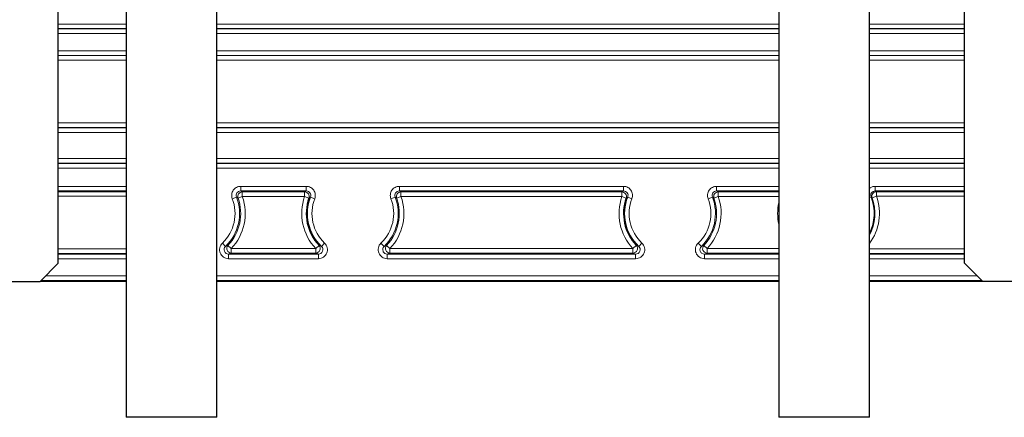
# Model space of a CAD drawing. Header units: millimetres. Extents: x 5 to 418, y 2 to 292.
# Tile 46 of 51: x 332 to 368, y 127 to 141. Entities that reach past the tile are written whole.
import ezdxf

# ---------------------------------------------------------------- set-up
doc = ezdxf.new("R2010")
doc.units = ezdxf.units.MM

msp = doc.modelspace()

# ---------------------------------------------------------------- linework, layer by layer
at = {"color": 7, "linetype": 'Continuous', "lineweight": 25}
for p, q in [((332.949, 132.3017), (332.949, 244.3017)), ((366.2823, 132.3017), (366.2823, 244.3017)), ((335.449, 141.635), (335.449, 126.635)), ((338.7823, 126.635), (338.7823, 141.635)), ((359.449, 141.635), (359.449, 126.635)), ((362.7823, 126.635), (362.7823, 141.635)), ((332.2823, 131.635), (332.949, 132.3017)), ((366.2823, 132.3017), (366.949, 131.635)), ((330.6157, 131.635), (332.2823, 131.635)), ((335.449, 131.635), (332.2823, 131.635)), ((359.449, 131.635), (338.7823, 131.635)), ((366.949, 131.635), (362.7823, 131.635)), ((368.6157, 131.635), (366.949, 131.635)), ((338.7823, 126.635), (335.449, 126.635)), ((362.7823, 126.635), (359.449, 126.635))]:
    msp.add_line(p, q, dxfattribs=at)
at = {"color": 7, "linetype": 'Continuous', "lineweight": 18}
for p, q in [((332.949, 141.1031), (335.449, 141.1031)), ((335.449, 140.9364), (332.949, 140.9364)), ((332.949, 140.9276), (335.449, 140.9276)), ((338.7823, 141.1031), (359.449, 141.1031)), ((359.449, 140.9364), (338.7823, 140.9364)), ((338.7823, 140.9276), (359.449, 140.9276)), ((362.7823, 141.1031), (366.2823, 141.1031)), ((366.2823, 140.9364), (362.7823, 140.9364)), ((362.7823, 140.9276), (366.2823, 140.9276)), ((335.449, 140.7609), (332.949, 140.7609)), ((359.449, 140.7609), (338.7823, 140.7609)), ((366.2823, 140.7609), (362.7823, 140.7609)), ((332.949, 140.1176), (335.449, 140.1176)), ((335.449, 139.951), (332.949, 139.951)), ((332.949, 139.9421), (335.449, 139.9421)), ((335.449, 139.7755), (332.949, 139.7755)), ((338.7823, 140.1176), (359.449, 140.1176)), ((359.449, 139.951), (338.7823, 139.951)), ((338.7823, 139.9421), (359.449, 139.9421)), ((359.449, 139.7755), (338.7823, 139.7755)), ((362.7823, 140.1176), (366.2823, 140.1176)), ((366.2823, 139.951), (362.7823, 139.951)), ((362.7823, 139.9421), (366.2823, 139.9421)), ((366.2823, 139.7755), (362.7823, 139.7755)), ((335.449, 137.4655), (332.949, 137.4655)), ((335.449, 137.2988), (332.949, 137.2988)), ((335.449, 137.2842), (332.949, 137.2842)), ((359.449, 137.4655), (338.7823, 137.4655)), ((359.449, 137.2988), (338.7823, 137.2988)), ((359.449, 137.2842), (338.7823, 137.2842)), ((366.2823, 137.4655), (362.7823, 137.4655)), ((366.2823, 137.2988), (362.7823, 137.2988)), ((366.2823, 137.2842), (362.7823, 137.2842)), ((335.449, 137.1176), (332.949, 137.1176)), ((359.449, 137.1176), (338.7823, 137.1176)), ((366.2823, 137.1176), (362.7823, 137.1176)), ((335.449, 136.1525), (332.949, 136.1525)), ((359.449, 136.1525), (338.7823, 136.1525)), ((366.2823, 136.1525), (362.7823, 136.1525)), ((335.449, 135.9859), (332.949, 135.9859)), ((335.449, 135.9712), (332.949, 135.9712)), ((335.449, 135.8046), (332.949, 135.8046)), ((359.449, 135.9859), (338.7823, 135.9859)), ((359.449, 135.9712), (338.7823, 135.9712)), ((359.449, 135.8046), (338.7823, 135.8046)), ((366.2823, 135.9859), (362.7823, 135.9859)), ((366.2823, 135.9712), (362.7823, 135.9712)), ((366.2823, 135.8046), (362.7823, 135.8046)), ((332.949, 135.1321), (335.449, 135.1321)), ((339.661, 135.1321), (342.0704, 135.1321)), ((339.661, 135.1321), (339.661, 134.9655)), ((342.0704, 134.9655), (342.0704, 135.1321)), ((345.4943, 135.1321), (353.737, 135.1321)), ((345.4943, 135.1321), (345.4943, 134.9655)), ((353.737, 134.9655), (353.737, 135.1321)), ((357.161, 135.1321), (359.449, 135.1321)), ((357.161, 135.1321), (357.161, 134.9655)), ((362.9943, 135.1321), (366.2823, 135.1321)), ((362.9943, 134.9655), (362.9943, 135.1321)), ((335.449, 134.9655), (332.949, 134.9655)), ((332.949, 134.9363), (335.449, 134.9363)), ((335.449, 134.7697), (332.949, 134.7697)), ((339.3502, 134.6784), (339.5056, 134.7386)), ((339.5624, 134.7027), (339.7196, 134.758)), ((342.0704, 134.9655), (339.661, 134.9655)), ((339.7196, 134.9247), (342.0118, 134.9247)), ((339.7196, 134.758), (339.7196, 134.9247)), ((342.0118, 134.758), (339.7196, 134.758)), ((342.0118, 134.9247), (342.0118, 134.758)), ((342.0118, 134.758), (342.1689, 134.7027)), ((342.2257, 134.7386), (342.3811, 134.6784)), ((345.1836, 134.6784), (345.3389, 134.7386)), ((345.3957, 134.7027), (345.5529, 134.758)), ((353.737, 134.9655), (345.4943, 134.9655)), ((345.5529, 134.9247), (353.6784, 134.9247)), ((345.5529, 134.758), (345.5529, 134.9247)), ((353.6784, 134.758), (345.5529, 134.758)), ((353.6784, 134.9247), (353.6784, 134.758)), ((353.6784, 134.758), (353.8356, 134.7027)), ((353.8924, 134.7386), (354.0478, 134.6784)), ((356.8502, 134.6784), (357.0056, 134.7386)), ((357.0624, 134.7027), (357.2196, 134.758)), ((359.449, 134.9655), (357.161, 134.9655)), ((357.2196, 134.9247), (359.449, 134.9247)), ((357.2196, 134.758), (357.2196, 134.9247)), ((359.449, 134.758), (357.2196, 134.758)), ((362.8389, 134.7386), (362.7823, 134.7167)), ((363.0364, 134.7697), (362.8797, 134.713)), ((366.2823, 134.9655), (362.9943, 134.9655)), ((363.0364, 134.9363), (366.2823, 134.9363)), ((363.0364, 134.7697), (363.0364, 134.9363)), ((366.2823, 134.7697), (363.0364, 134.7697)), ((362.7823, 134.042), (362.7823, 134.2281)), ((338.9847, 133.046), (339.0996, 132.9253)), ((339.1917, 132.9599), (339.3128, 132.8454)), ((342.4186, 132.8454), (342.5396, 132.9599)), ((342.6318, 132.9253), (342.7466, 133.046)), ((344.8181, 133.046), (344.9329, 132.9253)), ((345.025, 132.9599), (345.1461, 132.8454)), ((354.0852, 132.8454), (354.2063, 132.9599)), ((354.2984, 132.9253), (354.4133, 133.046)), ((356.4847, 133.046), (356.5996, 132.9253)), ((356.6917, 132.9599), (356.8128, 132.8454)), ((332.949, 132.8337), (335.449, 132.8337)), ((335.449, 132.6671), (332.949, 132.6671)), ((332.949, 132.6379), (335.449, 132.6379)), ((339.2144, 132.4712), (339.2144, 132.6379)), ((339.2144, 132.6379), (342.5169, 132.6379)), ((339.3128, 132.6787), (339.3128, 132.8454)), ((339.3128, 132.8454), (342.4186, 132.8454)), ((342.4186, 132.6787), (339.3128, 132.6787)), ((342.4186, 132.8454), (342.4186, 132.6787)), ((342.5169, 132.6379), (342.5169, 132.4712)), ((345.0478, 132.4712), (345.0478, 132.6379)), ((345.0478, 132.6379), (354.1836, 132.6379)), ((345.1461, 132.6787), (345.1461, 132.8454)), ((345.1461, 132.8454), (354.0852, 132.8454)), ((354.0852, 132.6787), (345.1461, 132.6787)), ((354.0852, 132.8454), (354.0852, 132.6787)), ((354.1836, 132.6379), (354.1836, 132.4712)), ((356.7144, 132.4712), (356.7144, 132.6379)), ((356.7144, 132.6379), (359.449, 132.6379)), ((356.8128, 132.6787), (356.8128, 132.8454)), ((356.8128, 132.8454), (359.449, 132.8454)), ((359.449, 132.6787), (356.8128, 132.6787)), ((362.7823, 132.8337), (366.2823, 132.8337)), ((366.2823, 132.6671), (362.7823, 132.6671)), ((362.7823, 132.6379), (366.2823, 132.6379)), ((335.449, 132.4712), (332.949, 132.4712)), ((342.5169, 132.4712), (339.2144, 132.4712)), ((354.1836, 132.4712), (345.0478, 132.4712)), ((359.449, 132.4712), (356.7144, 132.4712)), ((366.2823, 132.4712), (362.7823, 132.4712)), ((332.4869, 131.8395), (335.449, 131.8395)), ((338.7823, 131.8395), (359.449, 131.8395)), ((362.7823, 131.8395), (366.7445, 131.8395)), ((335.449, 131.6729), (332.3202, 131.6729)), ((359.449, 131.6729), (338.7823, 131.6729)), ((366.9111, 131.6729), (362.7823, 131.6729))]:
    msp.add_line(p, q, dxfattribs=at)
for centre, radius, start, end in [((337.949, 134.135), 1.6695, 313.56378, 21.19434), ((337.949, 134.135), 1.7104, 316.5996, 19.38506), ((337.949, 134.135), 1.877, 316.5996, 19.38506), ((339.7197, 134.758), 0.1667, 90.03204, 199.35302), ((343.7823, 134.135), 1.877, 160.61494, 223.4004), ((342.0117, 134.758), 0.1667, 340.64698, 89.96796), ((343.7823, 134.135), 1.6695, 158.80566, 226.43622), ((343.7823, 134.135), 1.6695, 313.56378, 21.19434), ((343.7823, 134.135), 1.7104, 316.5996, 19.38506), ((343.7823, 134.135), 1.877, 316.5996, 19.38506), ((345.553, 134.758), 0.1667, 90.03204, 199.35302), ((355.449, 134.135), 1.877, 160.61494, 223.4004), ((353.6783, 134.758), 0.1667, 340.64698, 89.96796), ((355.449, 134.135), 1.6695, 158.80566, 226.43622), ((355.449, 134.135), 1.6695, 313.56378, 21.19434), ((355.449, 134.135), 1.7104, 316.5996, 19.38506), ((355.449, 134.135), 1.877, 316.5996, 19.38506), ((357.2197, 134.758), 0.1667, 90.03204, 199.35302), ((361.2823, 134.135), 1.8654, 323.52675, 19.89053), ((361.2823, 134.135), 1.6695, 333.95626, 21.19434), ((361.2823, 134.135), 1.6987, 332.00867, 19.89053), ((363.0365, 134.7696), 0.1667, 90.03245, 199.85808), ((337.949, 134.135), 1.5029, 313.56378, 21.19434), ((343.7823, 134.135), 1.5029, 158.80566, 226.43622), ((343.7823, 134.135), 1.5029, 313.56378, 21.19434), ((355.449, 134.135), 1.5029, 158.80566, 226.43622), ((355.449, 134.135), 1.5029, 313.56378, 21.19434), ((361.2823, 134.135), 1.877, 167.6175, 192.3825), ((339.313, 132.8454), 0.1667, 136.66542, 269.93419), ((342.4184, 132.8454), 0.1667, 270.06581, 43.33458), ((345.1463, 132.8454), 0.1667, 136.66542, 269.93419), ((354.085, 132.8454), 0.1667, 270.06581, 43.33458), ((356.813, 132.8454), 0.1667, 136.66542, 269.93419)]:
    msp.add_arc(centre, radius, start, end, dxfattribs=at)
at = {"color": 7, "linetype": 'Continuous', "lineweight": 25}
for centre in [(343.7823, 134.135), (355.449, 134.135)]:
    msp.add_arc(centre, 1.7104, 160.61494, 223.4004, dxfattribs=at)
at = {"color": 7, "linetype": 'Continuous', "lineweight": 18}
for points, knots in [([(339.661, 135.1321), (339.6066, 135.1321), (339.5529, 135.1187), (339.4579, 135.0685), (339.4163, 135.0316), (339.3553, 134.9424), (339.336, 134.8904), (339.3268, 134.8105), (339.327, 134.7831), (339.3338, 134.7297), (339.3404, 134.7037), (339.3502, 134.6784)], [0, 0, 0, 0, 0.25, 0.25, 0.5, 0.5, 0.75, 0.75, 0.875, 0.875, 1, 1, 1, 1]), ([(342.3811, 134.6784), (342.4008, 134.7291), (342.4076, 134.784), (342.3952, 134.8907), (342.3758, 134.9428), (342.3147, 135.032), (342.2732, 135.0687), (342.202, 135.1062), (342.1764, 135.116), (342.1242, 135.1289), (342.0976, 135.1321), (342.0704, 135.1321)], [0, 0, 0, 0, 0.25, 0.25, 0.5, 0.5, 0.75, 0.75, 0.875, 0.875, 1, 1, 1, 1]), ([(345.4943, 135.1321), (345.4399, 135.1321), (345.3862, 135.1187), (345.2912, 135.0685), (345.2496, 135.0316), (345.1886, 134.9424), (345.1694, 134.8904), (345.1601, 134.8105), (345.1603, 134.7831), (345.1672, 134.7297), (345.1737, 134.7037), (345.1836, 134.6784)], [0, 0, 0, 0, 0.25, 0.25, 0.5, 0.5, 0.75, 0.75, 0.875, 0.875, 1, 1, 1, 1]), ([(354.0478, 134.6784), (354.0674, 134.7291), (354.0743, 134.784), (354.0619, 134.8907), (354.0425, 134.9428), (353.9813, 135.032), (353.9399, 135.0687), (353.8687, 135.1062), (353.8431, 135.116), (353.7909, 135.1289), (353.7642, 135.1321), (353.737, 135.1321)], [0, 0, 0, 0, 0.25, 0.25, 0.5, 0.5, 0.75, 0.75, 0.875, 0.875, 1, 1, 1, 1]), ([(357.161, 135.1321), (357.1066, 135.1321), (357.0529, 135.1187), (356.9579, 135.0685), (356.9163, 135.0316), (356.8553, 134.9424), (356.836, 134.8904), (356.8268, 134.8105), (356.827, 134.7831), (356.8338, 134.7297), (356.8404, 134.7037), (356.8502, 134.6784)], [0, 0, 0, 0, 0.25, 0.25, 0.5, 0.5, 0.75, 0.75, 0.875, 0.875, 1, 1, 1, 1]), ([(362.9943, 135.1321), (362.9663, 135.1298), (362.9013, 135.1243), (362.8255, 135.0946), (362.7908, 135.0593), (362.7823, 135.0507)], [0, 0, 0, 0, 0.3631768, 0.8445439, 1, 1, 1, 1]), ([(339.5056, 134.7386), (339.4859, 134.7893), (339.4928, 134.8483), (339.5539, 134.9376), (339.6066, 134.9655), (339.661, 134.9655)], [0, 0, 0, 0, 0.5, 0.5, 1, 1, 1, 1]), ([(339.5624, 134.7027), (339.553, 134.7088), (339.5436, 134.7148), (339.534, 134.7208), (339.5246, 134.7268), (339.5152, 134.7327), (339.5056, 134.7386)], [0, 0, 0, 0, 0.0035325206, 0.0035325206, 0.0035325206, 0.0070203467, 0.0070203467, 0.0070203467, 0.0070203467]), ([(339.661, 134.9655), (339.6708, 134.9587), (339.6806, 134.952), (339.6903, 134.9452), (339.7002, 134.9384), (339.7099, 134.9315), (339.7196, 134.9247)], [0, 0, 0, 0, 0.0034880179, 0.0034880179, 0.0034880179, 0.0070207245, 0.0070207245, 0.0070207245, 0.0070207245]), ([(342.0118, 134.9247), (342.0214, 134.9315), (342.0312, 134.9384), (342.041, 134.9452), (342.0507, 134.952), (342.0605, 134.9587), (342.0704, 134.9655)], [0, 0, 0, 0, 0.0035327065, 0.0035327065, 0.0035327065, 0.0070207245, 0.0070207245, 0.0070207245, 0.0070207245]), ([(342.0704, 134.9655), (342.1248, 134.9655), (342.1773, 134.9378), (342.2384, 134.8486), (342.2454, 134.7893), (342.2257, 134.7386)], [0, 0, 0, 0, 0.5, 0.5, 1, 1, 1, 1]), ([(342.2257, 134.7386), (342.2162, 134.7327), (342.2067, 134.7268), (342.1973, 134.7208), (342.1878, 134.7148), (342.1783, 134.7088), (342.1689, 134.7027)], [0, 0, 0, 0, 0.0034878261, 0.0034878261, 0.0034878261, 0.0070203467, 0.0070203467, 0.0070203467, 0.0070203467]), ([(345.3389, 134.7386), (345.3193, 134.7893), (345.3262, 134.8483), (345.3872, 134.9376), (345.4399, 134.9655), (345.4943, 134.9655)], [0, 0, 0, 0, 0.5, 0.5, 1, 1, 1, 1]), ([(345.3957, 134.7027), (345.3864, 134.7088), (345.3769, 134.7148), (345.3674, 134.7208), (345.358, 134.7268), (345.3485, 134.7327), (345.3389, 134.7386)], [0, 0, 0, 0, 0.0035325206, 0.0035325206, 0.0035325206, 0.0070203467, 0.0070203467, 0.0070203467, 0.0070203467]), ([(345.4943, 134.9655), (345.5042, 134.9587), (345.514, 134.952), (345.5237, 134.9452), (345.5335, 134.9384), (345.5433, 134.9315), (345.5529, 134.9247)], [0, 0, 0, 0, 0.0034880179, 0.0034880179, 0.0034880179, 0.0070207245, 0.0070207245, 0.0070207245, 0.0070207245]), ([(353.6784, 134.9247), (353.6881, 134.9315), (353.6978, 134.9384), (353.7077, 134.9452), (353.7174, 134.952), (353.7272, 134.9587), (353.737, 134.9655)], [0, 0, 0, 0, 0.0035327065, 0.0035327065, 0.0035327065, 0.0070207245, 0.0070207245, 0.0070207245, 0.0070207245]), ([(353.737, 134.9655), (353.7914, 134.9655), (353.8439, 134.9378), (353.9051, 134.8486), (353.9121, 134.7893), (353.8924, 134.7386)], [0, 0, 0, 0, 0.5, 0.5, 1, 1, 1, 1]), ([(353.8924, 134.7386), (353.8829, 134.7327), (353.8734, 134.7268), (353.864, 134.7208), (353.8545, 134.7148), (353.845, 134.7088), (353.8356, 134.7027)], [0, 0, 0, 0, 0.0034878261, 0.0034878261, 0.0034878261, 0.0070203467, 0.0070203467, 0.0070203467, 0.0070203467]), ([(357.0056, 134.7386), (356.9859, 134.7893), (356.9928, 134.8483), (357.0539, 134.9376), (357.1066, 134.9655), (357.161, 134.9655)], [0, 0, 0, 0, 0.5, 0.5, 1, 1, 1, 1]), ([(357.0624, 134.7027), (357.053, 134.7088), (357.0436, 134.7148), (357.034, 134.7208), (357.0246, 134.7268), (357.0152, 134.7327), (357.0056, 134.7386)], [0, 0, 0, 0, 0.0035325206, 0.0035325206, 0.0035325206, 0.0070203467, 0.0070203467, 0.0070203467, 0.0070203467]), ([(357.161, 134.9655), (357.1708, 134.9587), (357.1806, 134.952), (357.1903, 134.9452), (357.2002, 134.9384), (357.2099, 134.9315), (357.2196, 134.9247)], [0, 0, 0, 0, 0.0034880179, 0.0034880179, 0.0034880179, 0.0070207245, 0.0070207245, 0.0070207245, 0.0070207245]), ([(362.8389, 134.7386), (362.8193, 134.7893), (362.8262, 134.8483), (362.8872, 134.9376), (362.9399, 134.9655), (362.9943, 134.9655)], [0, 0, 0, 0, 0.5, 0.5, 1, 1, 1, 1]), ([(362.8797, 134.713), (362.877, 134.7147), (362.8744, 134.7164), (362.8717, 134.7181), (362.8609, 134.7249), (362.8499, 134.7318), (362.8389, 134.7386)], [0, 0, 0, 0, 0.001, 0.001, 0.001, 0.0050195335, 0.0050195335, 0.0050195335, 0.0050195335]), ([(362.9943, 134.9655), (363.0021, 134.9602), (363.0099, 134.9548), (363.0175, 134.9495), (363.0239, 134.9451), (363.0302, 134.9407), (363.0364, 134.9363)], [0, 0, 0, 0, 0.0027546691, 0.0027546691, 0.0027546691, 0.0050198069, 0.0050198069, 0.0050198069, 0.0050198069]), ([(338.9847, 133.046), (338.9363, 133), (338.9029, 132.9402), (338.8746, 132.8113), (338.8804, 132.7419), (338.9293, 132.6196), (338.9728, 132.5655), (339.0823, 132.4915), (339.1476, 132.4712), (339.2144, 132.4712)], [0, 0, 0, 0, 0.25, 0.25, 0.5, 0.5, 0.75, 0.75, 1, 1, 1, 1]), ([(339.2144, 132.6379), (339.181, 132.6379), (339.1483, 132.6479), (339.0935, 132.6849), (339.0716, 132.712), (339.0472, 132.7732), (339.0443, 132.808), (339.0586, 132.8725), (339.0754, 132.9023), (339.0996, 132.9253)], [0, 0, 0, 0, 0.25, 0.25, 0.5, 0.5, 0.75, 0.75, 1, 1, 1, 1]), ([(339.0996, 132.9253), (339.1151, 132.9309), (339.1303, 132.9365), (339.1453, 132.9421), (339.1611, 132.948), (339.1765, 132.9539), (339.1917, 132.9599)], [0, 0, 0, 0, 0.0034275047, 0.0034275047, 0.0034275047, 0.0070236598, 0.0070236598, 0.0070236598, 0.0070236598]), ([(342.5169, 132.4712), (342.5837, 132.4712), (342.6492, 132.4915), (342.7585, 132.5655), (342.8021, 132.6197), (342.851, 132.742), (342.8567, 132.8112), (342.8284, 132.9403), (342.795, 133), (342.7466, 133.046)], [0, 0, 0, 0, 0.25, 0.25, 0.5, 0.5, 0.75, 0.75, 1, 1, 1, 1]), ([(342.6318, 132.9253), (342.656, 132.9023), (342.6728, 132.8725), (342.687, 132.8079), (342.6842, 132.7732), (342.6597, 132.7119), (342.6378, 132.6848), (342.583, 132.6479), (342.5503, 132.6379), (342.5169, 132.6379)], [0, 0, 0, 0, 0.25, 0.25, 0.5, 0.5, 0.75, 0.75, 1, 1, 1, 1]), ([(342.5396, 132.9599), (342.5548, 132.9539), (342.5703, 132.948), (342.586, 132.9421), (342.601, 132.9365), (342.6162, 132.9309), (342.6318, 132.9253)], [0, 0, 0, 0, 0.0035961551, 0.0035961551, 0.0035961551, 0.0070236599, 0.0070236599, 0.0070236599, 0.0070236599]), ([(344.8181, 133.046), (344.7697, 133), (344.7362, 132.9402), (344.708, 132.8113), (344.7137, 132.7419), (344.7626, 132.6196), (344.8061, 132.5655), (344.9156, 132.4915), (344.981, 132.4712), (345.0478, 132.4712)], [0, 0, 0, 0, 0.25, 0.25, 0.5, 0.5, 0.75, 0.75, 1, 1, 1, 1]), ([(345.0478, 132.6379), (345.0144, 132.6379), (344.9816, 132.6479), (344.9268, 132.6849), (344.9049, 132.712), (344.8805, 132.7732), (344.8777, 132.808), (344.8919, 132.8725), (344.9087, 132.9023), (344.9329, 132.9253)], [0, 0, 0, 0, 0.25, 0.25, 0.5, 0.5, 0.75, 0.75, 1, 1, 1, 1]), ([(344.9329, 132.9253), (344.9484, 132.9309), (344.9637, 132.9365), (344.9787, 132.9421), (344.9944, 132.948), (345.0098, 132.9539), (345.025, 132.9599)], [0, 0, 0, 0, 0.0034275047, 0.0034275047, 0.0034275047, 0.0070236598, 0.0070236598, 0.0070236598, 0.0070236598]), ([(354.1836, 132.4712), (354.2504, 132.4712), (354.3159, 132.4915), (354.4252, 132.5655), (354.4688, 132.6197), (354.5177, 132.742), (354.5234, 132.8112), (354.4951, 132.9403), (354.4617, 133), (354.4133, 133.046)], [0, 0, 0, 0, 0.25, 0.25, 0.5, 0.5, 0.75, 0.75, 1, 1, 1, 1]), ([(354.2984, 132.9253), (354.3227, 132.9023), (354.3394, 132.8725), (354.3537, 132.8079), (354.3508, 132.7732), (354.3264, 132.7119), (354.3045, 132.6848), (354.2497, 132.6479), (354.217, 132.6379), (354.1836, 132.6379)], [0, 0, 0, 0, 0.25, 0.25, 0.5, 0.5, 0.75, 0.75, 1, 1, 1, 1]), ([(354.2063, 132.9599), (354.2215, 132.9539), (354.237, 132.948), (354.2527, 132.9421), (354.2677, 132.9365), (354.2829, 132.9309), (354.2984, 132.9253)], [0, 0, 0, 0, 0.0035961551, 0.0035961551, 0.0035961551, 0.0070236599, 0.0070236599, 0.0070236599, 0.0070236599]), ([(356.4847, 133.046), (356.4363, 133), (356.4029, 132.9402), (356.3746, 132.8113), (356.3804, 132.7419), (356.4293, 132.6196), (356.4728, 132.5655), (356.5823, 132.4915), (356.6476, 132.4712), (356.7144, 132.4712)], [0, 0, 0, 0, 0.25, 0.25, 0.5, 0.5, 0.75, 0.75, 1, 1, 1, 1]), ([(356.7144, 132.6379), (356.681, 132.6379), (356.6483, 132.6479), (356.5935, 132.6849), (356.5716, 132.712), (356.5472, 132.7732), (356.5443, 132.808), (356.5586, 132.8725), (356.5754, 132.9023), (356.5996, 132.9253)], [0, 0, 0, 0, 0.25, 0.25, 0.5, 0.5, 0.75, 0.75, 1, 1, 1, 1]), ([(356.5996, 132.9253), (356.6151, 132.9309), (356.6303, 132.9365), (356.6453, 132.9421), (356.6611, 132.948), (356.6765, 132.9539), (356.6917, 132.9599)], [0, 0, 0, 0, 0.0034275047, 0.0034275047, 0.0034275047, 0.0070236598, 0.0070236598, 0.0070236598, 0.0070236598]), ([(339.3128, 132.6787), (339.2966, 132.6718), (339.2801, 132.6648), (339.2633, 132.6578), (339.2473, 132.6512), (339.231, 132.6445), (339.2144, 132.6379)], [0, 0, 0, 0, 0.0035966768, 0.0035966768, 0.0035966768, 0.0070247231, 0.0070247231, 0.0070247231, 0.0070247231]), ([(342.5169, 132.6379), (342.5003, 132.6445), (342.484, 132.6512), (342.468, 132.6578), (342.4512, 132.6648), (342.4348, 132.6718), (342.4186, 132.6787)], [0, 0, 0, 0, 0.0034280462, 0.0034280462, 0.0034280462, 0.007024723, 0.007024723, 0.007024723, 0.007024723]), ([(345.1461, 132.6787), (345.1299, 132.6718), (345.1135, 132.6648), (345.0967, 132.6578), (345.0807, 132.6512), (345.0644, 132.6445), (345.0478, 132.6379)], [0, 0, 0, 0, 0.0035966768, 0.0035966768, 0.0035966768, 0.0070247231, 0.0070247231, 0.0070247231, 0.0070247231]), ([(354.1836, 132.6379), (354.167, 132.6445), (354.1507, 132.6512), (354.1347, 132.6578), (354.1179, 132.6648), (354.1014, 132.6718), (354.0852, 132.6787)], [0, 0, 0, 0, 0.0034280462, 0.0034280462, 0.0034280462, 0.007024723, 0.007024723, 0.007024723, 0.007024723]), ([(356.8128, 132.6787), (356.7966, 132.6718), (356.7801, 132.6648), (356.7633, 132.6578), (356.7473, 132.6512), (356.731, 132.6445), (356.7144, 132.6379)], [0, 0, 0, 0, 0.0035966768, 0.0035966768, 0.0035966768, 0.0070247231, 0.0070247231, 0.0070247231, 0.0070247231])]:
    msp.add_open_spline(points, degree=3, knots=knots, dxfattribs=at)

doc.saveas('drawing.dxf')
